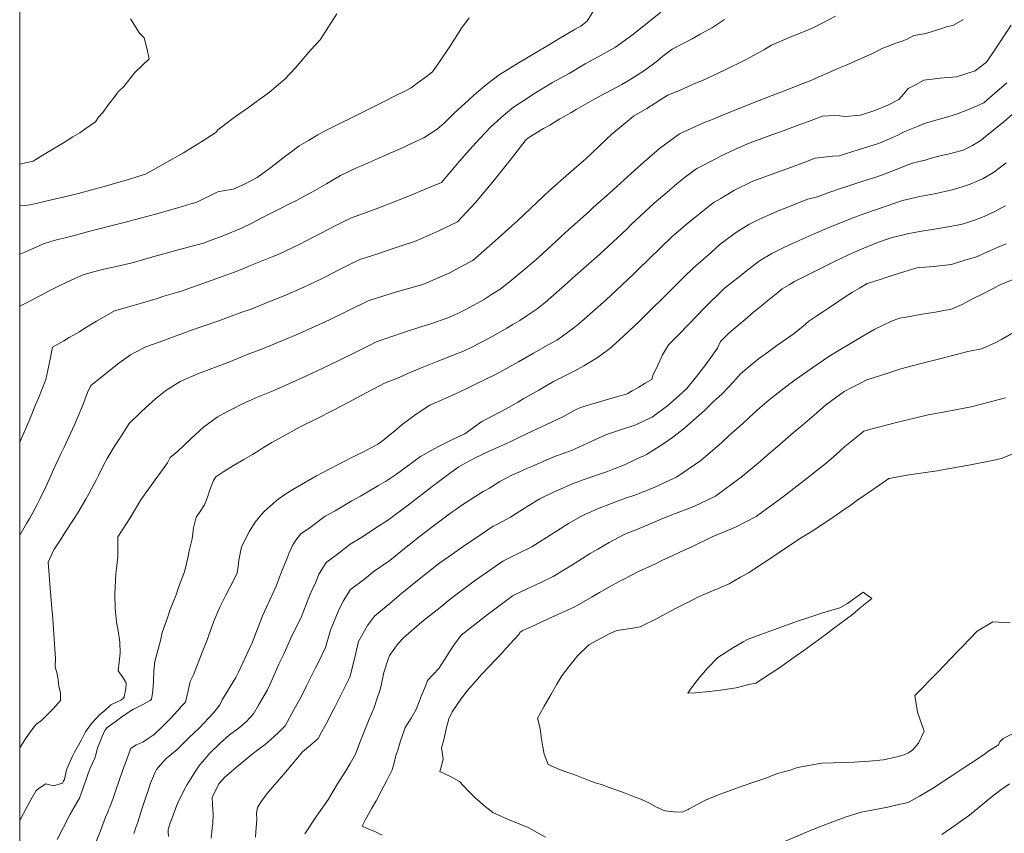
# Model space of a CAD drawing. Header units: inches. Extents: x 11351264 to 11356330, y 6702313 to 6706468.
# Tile 41 of 160: x 11351264 to 11351666, y 6704343 to 6704675. Entities that reach past the tile are written whole.
import ezdxf

# ---------------------------------------------------------------- set-up
doc = ezdxf.new("R2010")
doc.units = ezdxf.units.IN
doc.header["$MEASUREMENT"] = 0
doc.layers.add('Shumate_Contours_clip1', color=7, linetype='Continuous', lineweight=0)
doc.layers.add('Shumate_Parcels_clip1', color=7, linetype='Continuous', lineweight=0)

msp = doc.modelspace()

# ---------------------------------------------------------------- linework, layer by layer
at = {"layer": 'Shumate_Contours_clip1'}
for points, elevation in [([(11351264.41, 6704558.03), (11351267.25, 6704559.38), (11351269.23, 6704560.41), (11351273.73, 6704562.73), (11351276.22, 6704564.12), (11351280.2, 6704566.1), (11351283.35, 6704567.69), (11351286.71, 6704569.11), (11351290.29, 6704570.81), (11351293.06, 6704571.63), (11351298.76, 6704573.16), (11351304.54, 6704574.34), (11351310.3, 6704575.62), (11351318.82, 6704578.08), (11351324.69, 6704579.71), (11351329.14, 6704580.93), (11351339.41, 6704583.69), (11351341.95, 6704584.66), (11351347.78, 6704586.83), (11351354.97, 6704589.8), (11351359.67, 6704592.21), (11351363.22, 6704594), (11351366.76, 6704595.78), (11351370.33, 6704597.59), (11351374.08, 6704599.49), (11351377.46, 6704601.21), (11351380.67, 6704602.85), (11351384.85, 6704605.24), (11351389.61, 6704607.97), (11351392.46, 6704609.64), (11351395.36, 6704611.31), (11351401.92, 6704614.49), (11351403.9, 6704615.34), (11351412.52, 6704619.14), (11351420.97, 6704622.85), (11351423.17, 6704623.9), (11351429.45, 6704626.74), (11351432.14, 6704628.47), (11351434.8, 6704630.29), (11351437.73, 6704632.67), (11351441.65, 6704636.62), (11351444.84, 6704639.58), (11351447.49, 6704642.03), (11351449.85, 6704644.14), (11351454.95, 6704648.52), (11351460.2, 6704652.53), (11351468.27, 6704657.5), (11351470.66, 6704658.91), (11351476.39, 6704662.35), (11351480.97, 6704665.03), (11351484.54, 6704667.15), (11351491.25, 6704671.07), (11351492.43, 6704671.76), (11351493.46, 6704672.37), (11351496.1, 6704674.39), (11351498.45, 6704678.2)], 1414), ([(11351264.41, 6704502.38), (11351264.86, 6704503.36), (11351268.53, 6704511.79), (11351270.87, 6704517.69), (11351272.13, 6704520.42), (11351275.09, 6704528.03), (11351276.73, 6704535.71), (11351277.74, 6704541.27), (11351282.42, 6704543.89), (11351284.58, 6704545.13), (11351288.86, 6704547.52), (11351291.03, 6704548.98), (11351295.78, 6704551.87), (11351303.17, 6704556.02), (11351308.47, 6704557.61), (11351314.16, 6704559.19), (11351320.49, 6704561.17), (11351323.27, 6704562.08), (11351330.92, 6704564.27), (11351334.12, 6704565.43), (11351339.18, 6704567.19), (11351343.05, 6704568.65), (11351347.49, 6704570.21), (11351353.44, 6704572.43), (11351355.88, 6704573.4), (11351358.01, 6704574.31), (11351368.16, 6704578.37), (11351369.87, 6704579.12), (11351375.93, 6704581.99), (11351378.77, 6704583.35), (11351383.92, 6704586.01), (11351387.48, 6704587.81), (11351391.89, 6704590.11), (11351396.22, 6704592.23), (11351399.9, 6704594.02), (11351409.99, 6704597.75), (11351417.73, 6704600.77), (11351425.4, 6704603.83), (11351428.06, 6704604.9), (11351432.93, 6704606.99), (11351436.65, 6704608.47), (11351443.96, 6704617.26), (11351448.04, 6704621.87), (11351450.83, 6704624.9), (11351452.39, 6704626.56), (11351454.73, 6704629), (11351456.81, 6704631.23), (11351460.86, 6704634.98), (11351462.81, 6704636.59), (11351466.01, 6704639.23), (11351471.37, 6704642.69), (11351473.97, 6704644.45), (11351481.9, 6704649.32), (11351488.69, 6704653.09), (11351495.34, 6704656.93), (11351500.52, 6704659.77), (11351504.95, 6704662.22), (11351507.62, 6704663.76), (11351514.64, 6704668.83), (11351521.27, 6704674.15), (11351526.17, 6704678.14)], 1416), ([(11351264.41, 6704598.96), (11351266.39, 6704599.1), (11351268.54, 6704599.34), (11351271.71, 6704600.07), (11351274.01, 6704600.59), (11351277.9, 6704601.5), (11351282.65, 6704602.65), (11351287.86, 6704603.92), (11351294.86, 6704605.77), (11351298.84, 6704606.86), (11351303.47, 6704608.19), (11351308.39, 6704609.65), (11351312.68, 6704611.01), (11351315.75, 6704611.94), (11351323.54, 6704616.25), (11351331.31, 6704620.68), (11351335.24, 6704623.12), (11351338.79, 6704625.21), (11351344.54, 6704628.9), (11351345.32, 6704630), (11351347.44, 6704631.66), (11351352.53, 6704635.52), (11351357.81, 6704639.12), (11351359.46, 6704640.33), (11351362.45, 6704642.56), (11351366.25, 6704645.27), (11351368.28, 6704647.05), (11351372.61, 6704650.66), (11351376.98, 6704655.36), (11351383.34, 6704662.7), (11351387.04, 6704666.8), (11351393.93, 6704677.43)], 1410), ([(11351264.41, 6704377.6), (11351265.62, 6704379.33), (11351267.09, 6704381.6), (11351268.73, 6704384.03), (11351271.04, 6704387.14), (11351273.32, 6704388.76), (11351276.22, 6704391.54), (11351277.92, 6704393.39), (11351281.1, 6704396.89), (11351281.02, 6704399.93), (11351280.38, 6704402.82), (11351280.11, 6704405.24), (11351279.73, 6704407.79), (11351278.92, 6704410.66), (11351278.98, 6704414.03), (11351278.68, 6704419.9), (11351278.52, 6704421.96), (11351277.79, 6704432.11), (11351277.58, 6704434.52), (11351276.76, 6704444.5), (11351276.03, 6704453.47), (11351278.34, 6704458.43), (11351281.07, 6704462.52), (11351283.26, 6704466.02), (11351286.42, 6704470.9), (11351288.11, 6704473.63), (11351291.47, 6704479.16), (11351292.64, 6704481.3), (11351295.83, 6704487.2), (11351296.63, 6704488.86), (11351298.61, 6704492.98), (11351300.14, 6704495.7), (11351303.43, 6704501.17), (11351306.15, 6704505.23), (11351307.26, 6704507.09), (11351309.16, 6704510), (11351313.92, 6704514.67), (11351315.8, 6704516.47), (11351320.02, 6704520.23), (11351324.05, 6704523.5), (11351329.97, 6704527.16), (11351337.43, 6704530.48), (11351349.77, 6704535.17), (11351357.92, 6704538.45), (11351363.32, 6704540.41), (11351374.02, 6704544.86), (11351376.78, 6704545.99), (11351383.73, 6704549.12), (11351390.88, 6704552.43), (11351398.63, 6704556.22), (11351406.63, 6704560.18), (11351410.47, 6704561.42), (11351417.82, 6704563.77), (11351428.98, 6704566.78), (11351440.06, 6704571.63), (11351444.98, 6704574.26), (11351449.45, 6704576.68), (11351457.35, 6704583.61), (11351467.73, 6704592.99), (11351478.29, 6704602.88), (11351480.64, 6704605.07), (11351488.64, 6704612.19), (11351492.63, 6704615.75), (11351495.4, 6704618.06), (11351497.69, 6704620.18), (11351501.46, 6704623.8), (11351506.11, 6704628.23), (11351515.03, 6704635.6), (11351520.39, 6704638.75), (11351523.84, 6704640.92), (11351526.23, 6704642.37), (11351529.04, 6704644.15), (11351534.02, 6704646.17), (11351540.38, 6704649.09), (11351543.13, 6704650.23), (11351552.12, 6704654.41), (11351560.98, 6704658.7), (11351568.55, 6704662.86), (11351571.38, 6704664.58), (11351578.34, 6704667.64), (11351585.31, 6704670.48), (11351588.01, 6704671.53), (11351592.26, 6704673.72), (11351597.51, 6704676.44)], 1420), ([(11351264.41, 6704579.2), (11351266.46, 6704580.09), (11351274.14, 6704583.49), (11351277.55, 6704584.49), (11351280.01, 6704585.16), (11351282.4, 6704585.79), (11351287.24, 6704587.04), (11351292.09, 6704588.3), (11351295.29, 6704589.12), (11351303.29, 6704591.15), (11351306.47, 6704592.01), (11351313.68, 6704593.94), (11351315.74, 6704594.52), (11351321.35, 6704596.04), (11351325, 6704597.1), (11351328.96, 6704598.19), (11351334.24, 6704599.74), (11351336.5, 6704600.37), (11351345.29, 6704604.66), (11351348.21, 6704605.26), (11351351.52, 6704605.75), (11351356.21, 6704607.87), (11351361.39, 6704610.56), (11351366.42, 6704614.24), (11351368.78, 6704616), (11351372.51, 6704619.03), (11351376.01, 6704621.61), (11351378.46, 6704623.42), (11351382.29, 6704625.7), (11351386.11, 6704627.92), (11351388.03, 6704629.05), (11351396.54, 6704633.26), (11351398.57, 6704634.26), (11351405.04, 6704637.49), (11351413.54, 6704641.71), (11351417.44, 6704643.7), (11351421.94, 6704645.99), (11351424.2, 6704647.16), (11351427.12, 6704649.31), (11351430.49, 6704651.85), (11351432.97, 6704653.65), (11351435.78, 6704657.8), (11351440.27, 6704664.41), (11351444.79, 6704671.53), (11351447.92, 6704675.73)], 1412), ([(11351264.41, 6704616), (11351268.63, 6704616.96), (11351268.72, 6704616.97), (11351269.88, 6704617.24), (11351275.56, 6704620.76), (11351279.51, 6704623.01), (11351282.28, 6704624.67), (11351286.14, 6704627.09), (11351288.92, 6704628.75), (11351291.03, 6704630.32), (11351295.33, 6704633.33), (11351296.65, 6704635.2), (11351298.29, 6704637.07), (11351300.63, 6704640.39), (11351303.21, 6704643.59), (11351304.56, 6704645.6), (11351306.94, 6704647.75), (11351311.36, 6704653.38), (11351317.32, 6704659.06), (11351316.26, 6704663.4), (11351315.18, 6704667.58), (11351313.26, 6704669.53), (11351309.66, 6704675.36)], 1408), ([(11351264.41, 6704464.49), (11351267.21, 6704469.25), (11351268.49, 6704471.35), (11351271.52, 6704476.97), (11351272.83, 6704479.38), (11351275.04, 6704484.2), (11351277.08, 6704488.7), (11351278.2, 6704491.22), (11351281.2, 6704497.66), (11351282.51, 6704500.33), (11351286.75, 6704509.46), (11351289.73, 6704516.6), (11351290.57, 6704518.65), (11351292.03, 6704522.67), (11351293.45, 6704525.63), (11351297.96, 6704529.08), (11351300.9, 6704531.59), (11351304.84, 6704534.66), (11351309.63, 6704538.12), (11351311.73, 6704539.26), (11351315.88, 6704541.43), (11351318.16, 6704542.18), (11351321.8, 6704543.42), (11351327.86, 6704545.75), (11351331.64, 6704547.14), (11351333.67, 6704547.91), (11351345.32, 6704551.89), (11351355.17, 6704555.48), (11351358.95, 6704556.81), (11351366.15, 6704559.71), (11351372.45, 6704562.24), (11351380.39, 6704565.76), (11351387.29, 6704569.06), (11351389.26, 6704570.02), (11351395.28, 6704573.08), (11351398.01, 6704574.43), (11351403.28, 6704577.03), (11351410.6, 6704579.34), (11351414.45, 6704580.7), (11351420.99, 6704582.92), (11351425.61, 6704584.45), (11351428.21, 6704585.52), (11351435.54, 6704588.81), (11351440.34, 6704591.09), (11351443.11, 6704592.42), (11351450.5, 6704600.27), (11351457.57, 6704608.82), (11351464.61, 6704617.63), (11351470.76, 6704625.56), (11351471.25, 6704626.1), (11351471.61, 6704626.4), (11351472.23, 6704626.82), (11351478.32, 6704630.52), (11351480.85, 6704631.98), (11351484.95, 6704634.44), (11351489.4, 6704636.98), (11351491.6, 6704638.28), (11351498.24, 6704642.13), (11351503.06, 6704644.73), (11351506.43, 6704646.47), (11351510.19, 6704648.48), (11351513.29, 6704650.3), (11351519.11, 6704653.95), (11351523.22, 6704657.01), (11351524.84, 6704658.19), (11351527.01, 6704660.08), (11351530.78, 6704662.92), (11351538.91, 6704667.14), (11351542.24, 6704669.15), (11351547.3, 6704671.88), (11351552.14, 6704675.06)], 1418), ([(11351264.41, 6704347.87), (11351267.38, 6704353.28), (11351268.96, 6704356.39), (11351270.08, 6704358.29), (11351271.16, 6704360.08), (11351272.71, 6704361.42), (11351275.05, 6704362.93), (11351278.19, 6704362.04), (11351281.91, 6704363.21), (11351282.33, 6704364.11), (11351282.65, 6704364.63), (11351283.17, 6704366.71), (11351283.72, 6704368.96), (11351284.32, 6704370.55), (11351286.1, 6704374.48), (11351286.82, 6704375.75), (11351287.88, 6704377.66), (11351289.64, 6704380.9), (11351291.21, 6704384.08), (11351293.72, 6704387.47), (11351297.17, 6704391.14), (11351299.07, 6704392.71), (11351301.68, 6704395.2), (11351305.74, 6704397.03), (11351306.48, 6704397.63), (11351307.11, 6704398.36), (11351307.73, 6704401.65), (11351307.87, 6704404.12), (11351306.68, 6704406.21), (11351304.56, 6704409.07), (11351305.07, 6704412.59), (11351305.39, 6704416.27), (11351305.31, 6704420.77), (11351304.6, 6704425.36), (11351303.95, 6704429.11), (11351303.44, 6704434.48), (11351303.28, 6704440.39), (11351303.54, 6704445.88), (11351303.67, 6704448.59), (11351303.93, 6704450.77), (11351304.53, 6704455.65), (11351304.44, 6704459.87), (11351304.52, 6704463.81), (11351306.58, 6704466.96), (11351309.52, 6704471.46), (11351313.86, 6704478.89), (11351315.22, 6704480.84), (11351317.66, 6704484.25), (11351319.72, 6704487.01), (11351322.33, 6704490.6), (11351324.73, 6704493.99), (11351325.87, 6704496.14), (11351328.86, 6704498.59), (11351334.44, 6704503.99), (11351339.47, 6704508.52), (11351344.99, 6704512.58), (11351348.93, 6704514.77), (11351351.43, 6704516.01), (11351355.17, 6704517.94), (11351358.05, 6704519.26), (11351361.72, 6704521), (11351367.83, 6704523.45), (11351381.2, 6704529.38), (11351388.12, 6704532.63), (11351394.67, 6704535.82), (11351401.37, 6704539.1), (11351408.12, 6704542.45), (11351409.97, 6704543.37), (11351421.1, 6704547.26), (11351428.21, 6704549.51), (11351432.31, 6704550.75), (11351439.16, 6704553.28), (11351443.25, 6704554.95), (11351446.51, 6704556.56), (11351453.75, 6704560.64), (11351457.07, 6704562.74), (11351460.54, 6704564.98), (11351465.09, 6704568.51), (11351473.26, 6704575.23), (11351476.32, 6704577.97), (11351485.07, 6704585.97), (11351487.44, 6704588.2), (11351496.87, 6704596.7), (11351498.58, 6704598.26), (11351505.23, 6704604.19), (11351511.15, 6704609.58), (11351518.3, 6704616.02), (11351525.61, 6704622.38), (11351533.74, 6704628.37), (11351543.65, 6704632.83), (11351546.22, 6704633.84), (11351553.7, 6704637.02), (11351558.78, 6704639), (11351563.83, 6704641.06), (11351571.22, 6704643.91), (11351573.39, 6704644.7), (11351578.73, 6704646.77), (11351583.83, 6704648.75), (11351587.08, 6704650.02), (11351590.45, 6704651.51), (11351595.42, 6704653.7), (11351598.38, 6704655), (11351601.22, 6704656.21), (11351603.06, 6704657.01), (11351607.74, 6704659.02), (11351610.43, 6704660.24), (11351612.34, 6704661.11), (11351616.85, 6704663.39), (11351619.33, 6704664.3), (11351621.74, 6704665.25), (11351624.67, 6704666.25), (11351626.78, 6704667.11), (11351629.53, 6704668.49), (11351634.31, 6704669.38), (11351637.33, 6704670.35), (11351640.45, 6704671.28), (11351642.83, 6704672.03), (11351645.37, 6704672.61), (11351649.69, 6704675.04)], 1422), ([(11351279.72, 6704340.16), (11351282.23, 6704345.22), (11351285.04, 6704350.42), (11351288.85, 6704357.08), (11351290.39, 6704361.24), (11351290.92, 6704362.83), (11351291.32, 6704363.85), (11351292.41, 6704367.04), (11351293.2, 6704369.25), (11351295.06, 6704373.39), (11351295.5, 6704374.68), (11351296.24, 6704377.55), (11351297.33, 6704380.23), (11351298.13, 6704382.2), (11351299.13, 6704384.61), (11351299.55, 6704385.19), (11351300.12, 6704385.85), (11351303.33, 6704388.22), (11351306.12, 6704390.29), (11351306.38, 6704390.5), (11351306.74, 6704390.66), (11351308.74, 6704391.97), (11351310.84, 6704393.37), (11351311.08, 6704393.49), (11351314.37, 6704395.16), (11351317.68, 6704396.87), (11351318.18, 6704397.35), (11351318.7, 6704400.91), (11351319.03, 6704404.86), (11351319.15, 6704408.93), (11351319.53, 6704412.85), (11351321.88, 6704421.43), (11351322.58, 6704424.74), (11351324.81, 6704430.61), (11351325.81, 6704434.12), (11351328.33, 6704440.11), (11351329.36, 6704443.44), (11351331.66, 6704449.52), (11351332.55, 6704452.83), (11351333.19, 6704455.69), (11351333.56, 6704458.05), (11351334.76, 6704462.9), (11351335.43, 6704467.44), (11351336.49, 6704471.76), (11351337.84, 6704473.67), (11351339.88, 6704476.86), (11351341.12, 6704480.01), (11351342.02, 6704483), (11351343.5, 6704486.84), (11351344.53, 6704488.25), (11351347.75, 6704490.4), (11351351.7, 6704492.95), (11351355.97, 6704495.37), (11351359.4, 6704497.44), (11351361.88, 6704498.96), (11351363.97, 6704500.26), (11351367.34, 6704502.26), (11351371.52, 6704504.66), (11351378.91, 6704508.66), (11351385.25, 6704511.81), (11351385.81, 6704512.06), (11351392.24, 6704515.33), (11351398.76, 6704518.83), (11351405.28, 6704522.34), (11351411.87, 6704525.76), (11351413.33, 6704526.48), (11351418.65, 6704528.6), (11351424.16, 6704531.05), (11351428.73, 6704533), (11351434.87, 6704535.35), (11351441.39, 6704537.93), (11351445.58, 6704539.65), (11351448.97, 6704541.28), (11351456.15, 6704544.88), (11351459.8, 6704546.93), (11351463.26, 6704549.01), (11351465.76, 6704550.52), (11351468.56, 6704552.11), (11351471.64, 6704554.16), (11351475.75, 6704556.96), (11351478.89, 6704559.55), (11351488, 6704567.46), (11351490.07, 6704569.36), (11351501.23, 6704579.27), (11351506.54, 6704584.17), (11351512.38, 6704589.62), (11351513.99, 6704591.2), (11351523.51, 6704600.06), (11351528.6, 6704604.46), (11351532.85, 6704608.13), (11351536.27, 6704610.75), (11351540.89, 6704614.28), (11351548.57, 6704618.22), (11351550.51, 6704619.32), (11351556.38, 6704622.01), (11351561.58, 6704624.31), (11351568.56, 6704626.89), (11351573.42, 6704628.62), (11351576.5, 6704629.69), (11351581.84, 6704631.72), (11351586.46, 6704633.44), (11351592.2, 6704635.62), (11351594.59, 6704635.77), (11351596.93, 6704635.95), (11351601.52, 6704635.49), (11351607.73, 6704636.01), (11351613.49, 6704637.85), (11351618.89, 6704640.08), (11351623.36, 6704642.35), (11351625.45, 6704644.69), (11351627.19, 6704646.88), (11351630.16, 6704648.46), (11351633.53, 6704650.34), (11351640.17, 6704651.12), (11351646.85, 6704651.71), (11351654.45, 6704654.08), (11351659.08, 6704657.62), (11351659.32, 6704657.89), (11351659.45, 6704658.07), (11351662.31, 6704662.32), (11351669.18, 6704672.81)], 1424), ([(11351295.4, 6704338.59), (11351297.39, 6704343.69), (11351299.44, 6704349.2), (11351300.37, 6704351.25), (11351300.72, 6704352.23), (11351301.16, 6704353.34), (11351302.51, 6704357.06), (11351303.35, 6704359.42), (11351305.05, 6704364.21), (11351306.3, 6704367.78), (11351307.65, 6704371.48), (11351308.75, 6704374.42), (11351309.82, 6704377.26), (11351312, 6704378.78), (11351314.62, 6704379.95), (11351316.84, 6704381.44), (11351318.86, 6704382.71), (11351319.06, 6704382.85), (11351319.18, 6704382.93), (11351319.34, 6704383.06), (11351322.48, 6704386.06), (11351325.82, 6704389.45), (11351329.02, 6704392.85), (11351330.53, 6704394.59), (11351332.09, 6704396.26), (11351333.19, 6704400.87), (11351333.98, 6704404.62), (11351335.4, 6704407.44), (11351339.01, 6704416.89), (11351340.75, 6704421.22), (11351343.71, 6704429.35), (11351346.15, 6704435.03), (11351348.55, 6704439.9), (11351351.57, 6704445.6), (11351353.19, 6704449.02), (11351353.62, 6704451.74), (11351353.87, 6704454.3), (11351355.03, 6704459.72), (11351358.23, 6704466.06), (11351360.55, 6704469.71), (11351362.95, 6704472.7), (11351364.35, 6704474.18), (11351367.77, 6704477.27), (11351369.27, 6704478.64), (11351372.65, 6704481.02), (11351375.86, 6704483.03), (11351385.59, 6704488.66), (11351390.8, 6704491.34), (11351395.04, 6704493.56), (11351401.42, 6704496.81), (11351404.46, 6704498.34), (11351406.58, 6704499.44), (11351410.67, 6704501.67), (11351413.12, 6704503.35), (11351415.66, 6704505.57), (11351417.39, 6704506.95), (11351420.62, 6704509.69), (11351426.26, 6704513.86), (11351431.9, 6704517.5), (11351437.23, 6704519.88), (11351443.87, 6704522.87), (11351447.85, 6704524.73), (11351450.76, 6704526.2), (11351458.43, 6704529.89), (11351462, 6704531.86), (11351465.57, 6704533.83), (11351468.11, 6704535.24), (11351474.12, 6704538.78), (11351480.19, 6704542.14), (11351483.69, 6704544.13), (11351486.08, 6704545.76), (11351490.68, 6704549.09), (11351492.66, 6704550.8), (11351503.85, 6704560.56), (11351508.25, 6704564.72), (11351514.97, 6704571.03), (11351516.77, 6704572.82), (11351526.05, 6704581.87), (11351530.72, 6704586.29), (11351537.23, 6704591.95), (11351546.37, 6704599.25), (11351547.92, 6704600.44), (11351550.62, 6704602.01), (11351556.01, 6704605.27), (11351563.79, 6704609.02), (11351571.65, 6704611.97), (11351575.65, 6704613.37), (11351579.58, 6704614.83), (11351584.92, 6704616.86), (11351589.16, 6704618.46), (11351593.92, 6704618.99), (11351596.3, 6704619.21), (11351599.03, 6704619.45), (11351606.75, 6704621.87), (11351610.71, 6704623.05), (11351615.1, 6704624.46), (11351620.5, 6704626.7), (11351622.89, 6704627.81), (11351625.86, 6704629.29), (11351631.26, 6704631.56), (11351634.2, 6704632.71), (11351637.47, 6704633.69), (11351642.36, 6704635.11), (11351646.83, 6704636.45), (11351651.13, 6704638.05), (11351655.34, 6704639.78), (11351658.05, 6704641.04), (11351660.42, 6704643.07), (11351667.46, 6704649.24)], 1426), ([(11351310.98, 6704342.57), (11351311.85, 6704344.97), (11351312.64, 6704347.17), (11351314.34, 6704352.49), (11351315.36, 6704355.84), (11351315.98, 6704357.82), (11351316.8, 6704360.21), (11351317.82, 6704363.1), (11351319.03, 6704365.96), (11351319.71, 6704367.58), (11351319.98, 6704368.23), (11351320.2, 6704368.72), (11351320.96, 6704369.59), (11351324.22, 6704373.2), (11351326.43, 6704374.93), (11351328.76, 6704376.91), (11351330.85, 6704379.09), (11351333.64, 6704381.83), (11351337.66, 6704385.63), (11351343.57, 6704391.83), (11351346.18, 6704395.16), (11351347.04, 6704397.18), (11351352.6, 6704406.28), (11351353.74, 6704408.5), (11351358.26, 6704418.19), (11351359.28, 6704420.53), (11351363.56, 6704431.44), (11351368.26, 6704441.9), (11351369.08, 6704443.58), (11351369.7, 6704445.09), (11351371.35, 6704449.42), (11351373.55, 6704455.06), (11351374.45, 6704457.28), (11351375.92, 6704460.5), (11351377.6, 6704463), (11351379.16, 6704464.98), (11351383, 6704467.64), (11351389.17, 6704472.18), (11351393.23, 6704474.42), (11351399.95, 6704478.52), (11351403.5, 6704480.35), (11351410.84, 6704484.74), (11351413.77, 6704486.36), (11351418.23, 6704489.41), (11351422.91, 6704492.76), (11351427.99, 6704496.64), (11351435.1, 6704500.52), (11351441.1, 6704503.5), (11351446.15, 6704505.88), (11351449.63, 6704508.4), (11351453.15, 6704510.94), (11351460.73, 6704514.8), (11351464.2, 6704516.79), (11351467.85, 6704518.83), (11351470.28, 6704520.22), (11351476.36, 6704523.65), (11351482.36, 6704527.19), (11351488.61, 6704530.31), (11351491.11, 6704531.57), (11351494.75, 6704533.57), (11351500.64, 6704537.2), (11351505.86, 6704541.09), (11351506.49, 6704541.64), (11351509.1, 6704544.08), (11351517.51, 6704551.89), (11351521.03, 6704555.39), (11351528.43, 6704562.74), (11351535.81, 6704570.11), (11351539.36, 6704573.49), (11351546.66, 6704579.92), (11351550.39, 6704583.3), (11351557.08, 6704588.26), (11351562.13, 6704591.32), (11351566.52, 6704593.5), (11351568.89, 6704594.61), (11351574.72, 6704597.17), (11351578.02, 6704598.4), (11351582.59, 6704600.29), (11351586.18, 6704601.68), (11351590.2, 6704602.63), (11351594.78, 6704604.35), (11351599.97, 6704606.12), (11351602.17, 6704606.8), (11351608.3, 6704608.92), (11351614.02, 6704610.73), (11351616.65, 6704611.57), (11351622.23, 6704613.81), (11351627.48, 6704615.83), (11351629.38, 6704616.53), (11351634.09, 6704617.68), (11351636.55, 6704618.42), (11351641.3, 6704619.6), (11351643.45, 6704620.1), (11351645.44, 6704620.57), (11351649.55, 6704621.67), (11351653.43, 6704623.6), (11351657.02, 6704625.84), (11351657.22, 6704625.96), (11351657.32, 6704626.04), (11351657.4, 6704626.11), (11351657.91, 6704626.57), (11351666.32, 6704633.41), (11351672.91, 6704639.08)], 1428), ([(11351325.11, 6704341.41), (11351325.09, 6704343.13), (11351325.02, 6704344.27), (11351325.91, 6704346.88), (11351326.64, 6704349.01), (11351327.74, 6704351.93), (11351328.85, 6704354.83), (11351331.54, 6704360.39), (11351332.81, 6704362.63), (11351334.19, 6704364.73), (11351336.44, 6704368.43), (11351337.84, 6704370.47), (11351339, 6704371.92), (11351340.57, 6704373.68), (11351341.97, 6704375.2), (11351346.26, 6704379.43), (11351350.04, 6704382.88), (11351353.51, 6704385.4), (11351356.86, 6704388.15), (11351359.86, 6704391.48), (11351361.87, 6704394.97), (11351365.53, 6704401.32), (11351366.59, 6704403.33), (11351370.24, 6704411.72), (11351372.13, 6704415.62), (11351374.98, 6704422.04), (11351376.4, 6704424.91), (11351379.39, 6704430.85), (11351382.46, 6704438.97), (11351384.26, 6704443.04), (11351385.2, 6704444.9), (11351386.59, 6704448.54), (11351388, 6704450.79), (11351389.55, 6704453.33), (11351394.18, 6704456.73), (11351399.38, 6704460.73), (11351404.39, 6704463.8), (11351409.79, 6704467.49), (11351414.63, 6704470.39), (11351423.75, 6704477.26), (11351432.85, 6704484.32), (11351440.5, 6704490.11), (11351443.71, 6704492.35), (11351445.61, 6704493.43), (11351450.03, 6704495.84), (11351456.39, 6704498.86), (11351462.59, 6704501.63), (11351465.48, 6704503.03), (11351468.13, 6704504.28), (11351473.69, 6704506.91), (11351479, 6704509.39), (11351486.45, 6704512.9), (11351490.77, 6704515.38), (11351493.33, 6704516.63), (11351496.49, 6704517.51), (11351498.43, 6704518.14), (11351503.51, 6704519.62), (11351508.6, 6704521.12), (11351512.47, 6704522.15), (11351514.53, 6704523.34), (11351517.16, 6704524.92), (11351519.8, 6704526.48), (11351522.44, 6704528.04), (11351523.07, 6704530.02), (11351524.1, 6704532.15), (11351525.79, 6704535.64), (11351526.85, 6704538.07), (11351529.34, 6704542.14), (11351533.6, 6704546.53), (11351541.22, 6704554.5), (11351543.48, 6704556.82), (11351552.15, 6704565.3), (11351554.62, 6704567.31), (11351558.83, 6704570.57), (11351560.52, 6704571.94), (11351566.45, 6704576.53), (11351571.55, 6704579.52), (11351574.55, 6704580.99), (11351576.9, 6704582.21), (11351580.2, 6704583.73), (11351583.9, 6704585.38), (11351588.75, 6704587.55), (11351593.75, 6704589.75), (11351601.56, 6704592.91), (11351605.39, 6704594.31), (11351609.85, 6704596.02), (11351618.18, 6704598.8), (11351624.79, 6704601.12), (11351631.88, 6704602.77), (11351637.85, 6704603.86), (11351645.13, 6704605.52), (11351649.21, 6704606.7), (11351652.49, 6704607.82), (11351655.1, 6704608.92), (11351657.76, 6704610.11), (11351662.02, 6704612.55), (11351667.19, 6704616.5)], 1430), ([(11351342.6, 6704340.68), (11351342.91, 6704343.38), (11351343.31, 6704346.78), (11351343.39, 6704350.24), (11351343.17, 6704354.42), (11351342.98, 6704357.43), (11351344.02, 6704359.51), (11351345.71, 6704362.88), (11351348.25, 6704365.79), (11351349.98, 6704367.12), (11351353.12, 6704369.85), (11351356, 6704372.25), (11351359.29, 6704375.02), (11351362.17, 6704377.1), (11351364.62, 6704378.96), (11351368.25, 6704382.25), (11351369.93, 6704383.73), (11351372.78, 6704386.55), (11351376.47, 6704393.33), (11351379.3, 6704398.47), (11351381.46, 6704402.9), (11351383.38, 6704406.66), (11351385.18, 6704410.24), (11351386.35, 6704412.63), (11351389.31, 6704418.61), (11351391.34, 6704425.64), (11351394.37, 6704433.27), (11351396.46, 6704437.48), (11351399.49, 6704442.19), (11351405.31, 6704446.65), (11351409.15, 6704449.78), (11351415.5, 6704454.11), (11351422.18, 6704459.6), (11351424.6, 6704461.45), (11351426.99, 6704463.37), (11351433.7, 6704468.55), (11351440.83, 6704473.82), (11351442.83, 6704475.26), (11351444.54, 6704476.42), (11351453.7, 6704482.34), (11351456.2, 6704483.7), (11351460.44, 6704486.37), (11351462.71, 6704487.61), (11351465.86, 6704489.16), (11351468.14, 6704490.21), (11351471.72, 6704491.77), (11351473.76, 6704492.64), (11351479.33, 6704495.13), (11351483.19, 6704496.66), (11351486.29, 6704497.85), (11351489.99, 6704499.19), (11351492.71, 6704500.4), (11351496.19, 6704501.97), (11351498.34, 6704502.95), (11351503.93, 6704505.53), (11351509.23, 6704507.28), (11351515.91, 6704509.46), (11351519.68, 6704511.32), (11351522.66, 6704512.7), (11351529.02, 6704517.46), (11351533.5, 6704521.34), (11351536.82, 6704524.39), (11351540.71, 6704529.3), (11351544.6, 6704534.2), (11351547.32, 6704538), (11351549.34, 6704540.8), (11351550.6, 6704543.49), (11351553.94, 6704546.95), (11351558.3, 6704550.68), (11351560.59, 6704552.55), (11351564.05, 6704555.5), (11351567.25, 6704558.08), (11351569.84, 6704560.27), (11351573.91, 6704563.54), (11351575.66, 6704565), (11351578.57, 6704566.72), (11351580.74, 6704568.02), (11351582.61, 6704568.98), (11351586.75, 6704571.09), (11351589.71, 6704572.5), (11351593.21, 6704574.28), (11351596.82, 6704576.03), (11351599.66, 6704577.48), (11351602.51, 6704578.78), (11351604.34, 6704579.62), (11351609.04, 6704581.74), (11351613.92, 6704583.7), (11351617.81, 6704585.05), (11351619.75, 6704585.7), (11351620.24, 6704585.87), (11351627.37, 6704587.64), (11351634.2, 6704588.83), (11351636.24, 6704589.15), (11351642.04, 6704590.07), (11351647.2, 6704591.1), (11351648.51, 6704591.3), (11351649.14, 6704591.47), (11351651.02, 6704592.05), (11351654.68, 6704593.26), (11351658.17, 6704594.64), (11351662.58, 6704596.65), (11351664.98, 6704597.95), (11351666.89, 6704598.97)], 1432), ([(11351360.64, 6704341.14), (11351360.78, 6704343.36), (11351361.26, 6704348.1), (11351361.14, 6704350.93), (11351361.55, 6704353.23), (11351362.91, 6704355.35), (11351365.34, 6704358.76), (11351367.73, 6704361.59), (11351370.41, 6704364.58), (11351372.29, 6704366.81), (11351375.17, 6704370.28), (11351379.87, 6704375.98), (11351383.1, 6704378.7), (11351386.21, 6704381.42), (11351387.79, 6704384.21), (11351390.15, 6704388.66), (11351391.56, 6704391.4), (11351393.21, 6704394.52), (11351396.19, 6704400.49), (11351399.15, 6704406.47), (11351401.07, 6704413.95), (11351402.77, 6704421.07), (11351406.42, 6704427.49), (11351409.21, 6704431.29), (11351416.41, 6704437.16), (11351420.46, 6704440.75), (11351425.49, 6704444.82), (11351430.72, 6704449.07), (11351435.36, 6704452.67), (11351440.79, 6704456.56), (11351446.47, 6704460.55), (11351450.79, 6704463.38), (11351457.68, 6704468.07), (11351459.55, 6704469), (11351464.77, 6704471.78), (11351467.05, 6704473.23), (11351472.32, 6704476.52), (11351476.77, 6704479.32), (11351478.98, 6704480.4), (11351482.4, 6704482.02), (11351484.49, 6704482.93), (11351490.06, 6704485.41), (11351494.05, 6704486.88), (11351497.17, 6704488), (11351501.15, 6704489.32), (11351504.42, 6704490.46), (11351507.09, 6704491.5), (11351511.34, 6704493.22), (11351515.61, 6704495.17), (11351517.55, 6704496.12), (11351519.27, 6704496.84), (11351520.33, 6704497.36), (11351526.93, 6704501.55), (11351530.92, 6704504.35), (11351535.94, 6704508.3), (11351541.83, 6704513.46), (11351543.83, 6704515.22), (11351547.6, 6704518.87), (11351551.24, 6704522.22), (11351555.8, 6704527.02), (11351558.72, 6704530.36), (11351561.35, 6704532.51), (11351566.02, 6704536.44), (11351570.21, 6704539.47), (11351573.51, 6704541.98), (11351580.14, 6704546.54), (11351584.12, 6704549.66), (11351586.59, 6704551.86), (11351589.84, 6704554), (11351592.52, 6704555.79), (11351595.45, 6704557.74), (11351598.39, 6704559.78), (11351600.97, 6704561.47), (11351604.36, 6704563.65), (11351607.23, 6704565.35), (11351610.4, 6704567.21), (11351615.72, 6704568.9), (11351621.03, 6704570.59), (11351625.41, 6704571.97), (11351630.73, 6704573.65), (11351631.83, 6704573.79), (11351633.96, 6704573.91), (11351637.55, 6704574.19), (11351641.17, 6704574.53), (11351644.84, 6704574.94), (11351649.93, 6704576.62), (11351655.05, 6704578.12), (11351659.23, 6704579.99), (11351663.28, 6704581.8), (11351667.21, 6704583.4)], 1434), ([(11351380.81, 6704342.51), (11351385.53, 6704349.64), (11351390.44, 6704356.66), (11351392.35, 6704359.85), (11351394.23, 6704362.88), (11351397.53, 6704368.2), (11351399.34, 6704371.12), (11351401.48, 6704375.03), (11351403.34, 6704379.79), (11351404.15, 6704381.86), (11351405.18, 6704384.56), (11351407.09, 6704389.3), (11351408.96, 6704393.64), (11351409.19, 6704394.08), (11351410.54, 6704398.21), (11351411.44, 6704400.84), (11351412.06, 6704403.71), (11351413.11, 6704408.31), (11351414.74, 6704413.38), (11351415.45, 6704415.35), (11351418.98, 6704420.2), (11351421.12, 6704422.5), (11351428.64, 6704429.04), (11351436.71, 6704435.51), (11351439.5, 6704437.8), (11351442.43, 6704440.05), (11351450.51, 6704446.02), (11351457.22, 6704450.71), (11351461.62, 6704453.88), (11351467.4, 6704456.73), (11351473.44, 6704459.72), (11351481, 6704464.44), (11351483.55, 6704466.1), (11351488.54, 6704469.2), (11351493.48, 6704472.1), (11351495.44, 6704473.02), (11351500.98, 6704475.54), (11351504.89, 6704477), (11351508.03, 6704478.17), (11351511.77, 6704479.54), (11351515.2, 6704480.7), (11351517.96, 6704481.78), (11351523.76, 6704484.06), (11351529.84, 6704486.92), (11351532.61, 6704488.2), (11351542.55, 6704495.01), (11351544.44, 6704496.58), (11351551.27, 6704502.42), (11351554.26, 6704505.26), (11351559.63, 6704510.02), (11351564.02, 6704514.18), (11351566.64, 6704516.51), (11351570.36, 6704519.79), (11351578.94, 6704526.41), (11351581.37, 6704528.12), (11351588.28, 6704532.96), (11351594.73, 6704537.48), (11351599.25, 6704540.12), (11351602.87, 6704542.32), (11351607.63, 6704545.22), (11351613.58, 6704548.63), (11351620.37, 6704551.9), (11351623.64, 6704553.02), (11351627.06, 6704553.69), (11351632, 6704554.59), (11351635.52, 6704555.09), (11351638.33, 6704555.52), (11351642.44, 6704556.31), (11351644.49, 6704556.68), (11351649.18, 6704558.63), (11351653.43, 6704560.94), (11351658.2, 6704563.36), (11351665, 6704566.85), (11351669.56, 6704568.8)], 1436), ([(11351412.46, 6704341.95), (11351409.34, 6704343.36), (11351407.01, 6704344.4), (11351404.18, 6704345.57), (11351405.49, 6704347.99), (11351408.17, 6704352.91), (11351409.9, 6704355.93), (11351412.05, 6704359.84), (11351414.29, 6704364.18), (11351416.45, 6704368.65), (11351417.31, 6704371.51), (11351418.04, 6704374.4), (11351418.79, 6704376.65), (11351419.94, 6704380.43), (11351421.12, 6704383.83), (11351421.83, 6704385.83), (11351424.26, 6704389.74), (11351426.24, 6704393.25), (11351427.6, 6704396.78), (11351428.49, 6704398.97), (11351430.12, 6704402.77), (11351430.85, 6704405.14), (11351435.47, 6704410), (11351437.96, 6704413.76), (11351440.08, 6704417.01), (11351441.69, 6704419.57), (11351444.59, 6704423.56), (11351454.58, 6704431.41), (11351463.79, 6704438.31), (11351465.58, 6704439.68), (11351471.94, 6704442.68), (11351477.2, 6704445.13), (11351482.21, 6704447.51), (11351486.77, 6704450.31), (11351489.84, 6704452.14), (11351497.37, 6704456.91), (11351500.48, 6704458.79), (11351505.08, 6704461.43), (11351510.98, 6704464.55), (11351512.4, 6704465.2), (11351515.64, 6704466.55), (11351520.58, 6704468.58), (11351526.37, 6704471.03), (11351530.02, 6704472.43), (11351532.81, 6704473.56), (11351539.66, 6704476.17), (11351548.47, 6704480.34), (11351559.58, 6704488.6), (11351566.91, 6704494.67), (11351569.5, 6704497.01), (11351574.79, 6704501.5), (11351579.3, 6704505.4), (11351581.06, 6704506.93), (11351584.06, 6704509.4), (11351585.86, 6704511.01), (11351588.76, 6704513.46), (11351593.38, 6704517.58), (11351600.99, 6704523.16), (11351603.67, 6704524.47), (11351607.66, 6704526.53), (11351610.32, 6704527.94), (11351619.29, 6704530.74), (11351624.12, 6704532.37), (11351635.03, 6704535.2), (11351637.35, 6704535.78), (11351646.41, 6704538.07), (11351651.51, 6704539.41), (11351657.14, 6704540.6), (11351659.92, 6704541.82), (11351662.96, 6704543.14), (11351665.03, 6704544.2), (11351671.05, 6704547.76)], 1438), ([(11351479.11, 6704341.15), (11351471.99, 6704345), (11351464.31, 6704348.17), (11351462.41, 6704348.99), (11351457.62, 6704351.12), (11351453.8, 6704354.11), (11351452.1, 6704355.67), (11351450.53, 6704356.96), (11351447.34, 6704360.15), (11351443.97, 6704363.76), (11351440.35, 6704365.8), (11351435.94, 6704367.89), (11351436.71, 6704370.72), (11351437.29, 6704373.03), (11351436.66, 6704377.61), (11351437.72, 6704381.43), (11351438.52, 6704385.31), (11351439.56, 6704389.44), (11351440.95, 6704392.24), (11351444.54, 6704397.49), (11351447.07, 6704400.82), (11351453.11, 6704407.6), (11351461.5, 6704416.54), (11351462.84, 6704418.2), (11351468.27, 6704424.06), (11351468.67, 6704424.64), (11351469.57, 6704425.34), (11351474.79, 6704427.72), (11351480.21, 6704430.21), (11351485.64, 6704432.71), (11351491.05, 6704435.22), (11351498.13, 6704439.24), (11351501.15, 6704441.09), (11351505.24, 6704443.31), (11351509.2, 6704445.51), (11351511.13, 6704446.53), (11351517.05, 6704449.6), (11351523.7, 6704452.64), (11351526.86, 6704454.22), (11351530.24, 6704455.73), (11351534.46, 6704457.78), (11351538.88, 6704459.74), (11351547.18, 6704463.79), (11351556.64, 6704467.76), (11351565.07, 6704472.11), (11351567.7, 6704474.03), (11351575.11, 6704479.43), (11351577.33, 6704481.12), (11351580.53, 6704483.52), (11351585.9, 6704487.73), (11351591.27, 6704491.97), (11351593.06, 6704493.33), (11351595.58, 6704495.5), (11351597.82, 6704497.33), (11351601.34, 6704500.66), (11351605.33, 6704503.96), (11351609.02, 6704506.91), (11351611.31, 6704507.55), (11351621.84, 6704510.27), (11351635.28, 6704513.62), (11351638.5, 6704514.13), (11351645.8, 6704515.56), (11351652.89, 6704516.81), (11351656.61, 6704517.77), (11351666.83, 6704520.59)], 1440), ([(11351668.8, 6704428.62), (11351661.76, 6704429.01), (11351655.3, 6704425.2), (11351649.32, 6704419.01), (11351647.26, 6704416.9), (11351639.26, 6704408.49), (11351629.94, 6704399.01), (11351630.93, 6704392.21), (11351633.69, 6704384.43), (11351631.31, 6704379.49), (11351629.05, 6704376.7), (11351627.23, 6704375.56), (11351625.53, 6704374.73), (11351622.51, 6704373.92), (11351617.04, 6704372.62), (11351611.22, 6704372.07), (11351605.15, 6704371.78), (11351601.49, 6704371.6), (11351591.9, 6704371.26), (11351582.03, 6704369.53), (11351579.01, 6704368.43), (11351576.41, 6704367.72), (11351574.35, 6704367.16), (11351571.97, 6704366.45), (11351569.41, 6704365.28), (11351565.02, 6704363.85), (11351558.14, 6704361.5), (11351552.24, 6704359.32), (11351549.94, 6704358.45), (11351544.39, 6704356.26), (11351540.98, 6704354.48), (11351537.79, 6704352.67), (11351537.45, 6704352.47), (11351537.29, 6704352.39), (11351534.83, 6704351.3), (11351531.67, 6704351.43), (11351527.87, 6704351.89), (11351524.35, 6704353.32), (11351521.55, 6704354.91), (11351518.01, 6704356.54), (11351515.02, 6704357.74), (11351511.64, 6704359.05), (11351508.22, 6704360.23), (11351505.09, 6704361.4), (11351501.89, 6704362.53), (11351499.91, 6704363.16), (11351497.12, 6704364.15), (11351495.12, 6704364.91), (11351491.01, 6704366.53), (11351487.42, 6704367.72), (11351484.86, 6704368.78), (11351480.22, 6704370.77), (11351478.56, 6704374.96), (11351478.03, 6704378.01), (11351477.32, 6704382.09), (11351476.99, 6704384.51), (11351476.6, 6704386.5), (11351475.85, 6704389.66), (11351477.05, 6704391.87), (11351478.6, 6704394.58), (11351481.35, 6704399.5), (11351483.7, 6704403.53), (11351485.81, 6704406.97), (11351488.51, 6704410.53), (11351490.63, 6704413.3), (11351492.14, 6704415.19), (11351496.83, 6704419.66), (11351499.98, 6704421.47), (11351505.34, 6704424.23), (11351508.24, 6704425.49), (11351513.94, 6704426.33), (11351517.8, 6704427.04), (11351524.35, 6704430.27), (11351526.6, 6704431.5), (11351532.19, 6704434.46), (11351538.38, 6704437.63), (11351541.8, 6704439.39), (11351547.31, 6704441.67), (11351549.61, 6704442.72), (11351554.1, 6704444.63), (11351558.68, 6704447.33), (11351561.98, 6704449), (11351568.4, 6704453.24), (11351571.94, 6704455.55), (11351576.27, 6704458.53), (11351583.47, 6704463.41), (11351587.91, 6704466.1), (11351591.03, 6704468.16), (11351594.44, 6704470.46), (11351596.77, 6704471.95), (11351600.01, 6704474.22), (11351603.89, 6704476.84), (11351606.21, 6704478.58), (11351609.58, 6704480.98), (11351613.02, 6704483.2), (11351615.58, 6704485.07), (11351619.22, 6704487.59), (11351627.53, 6704489.03), (11351639.02, 6704490.77), (11351644.88, 6704491.82), (11351651.99, 6704492.98), (11351661.63, 6704494.92), (11351665.07, 6704495.72), (11351669.55, 6704497.51)], 1442), ([(11351671.37, 6704384.13), (11351665.93, 6704381.34), (11351664.55, 6704379.97), (11351664.08, 6704378.74), (11351660.13, 6704376.32), (11351658.33, 6704374.93), (11351655.26, 6704372.99), (11351652.59, 6704371.13), (11351650.34, 6704369.68), (11351645.42, 6704366.37), (11351637.04, 6704361), (11351631.72, 6704357.83), (11351627.12, 6704355.31), (11351622.07, 6704354.16), (11351618.82, 6704353.32), (11351613.85, 6704352.35), (11351607.91, 6704351.31), (11351601.5, 6704349.25), (11351590.27, 6704345.05), (11351586.65, 6704343.54), (11351572.19, 6704337.4)], 1440), ([(11351668.53, 6704362.85), (11351665.01, 6704360.4), (11351663.25, 6704359.09), (11351661.6, 6704357.9), (11351652.21, 6704350.09), (11351648.58, 6704347.51), (11351646.56, 6704346.08), (11351640.89, 6704342.18)], 1438)]:
    msp.add_lwpolyline(points, dxfattribs=dict(at, elevation=elevation))
at = {"layer": 'Shumate_Contours_clip1', "elevation": 1444}
msp.add_lwpolyline([(11351537.14, 6704399.92), (11351538.28, 6704401.58), (11351541.81, 6704406.23), (11351545.29, 6704410.18), (11351549.48, 6704414.44), (11351555.87, 6704418.56), (11351559.83, 6704420.84), (11351561.86, 6704421.96), (11351572.11, 6704425.81), (11351582.42, 6704429.49), (11351585.34, 6704430.38), (11351592.73, 6704432.92), (11351599.22, 6704434.82), (11351602.38, 6704436.59), (11351608.79, 6704441.17), (11351612.26, 6704438.64), (11351607.55, 6704434.79), (11351604.38, 6704432.08), (11351596.71, 6704426.36), (11351594.22, 6704424.39), (11351590.55, 6704421.69), (11351584.55, 6704417.31), (11351581.46, 6704415.22), (11351574.82, 6704410.43), (11351567.63, 6704405.77), (11351564.99, 6704403.96), (11351562.16, 6704403.4), (11351556.93, 6704402.12), (11351550.57, 6704401.09), (11351545.92, 6704400.61), (11351540.39, 6704400.03)], close=True, dxfattribs=at)
at = {"layer": 'Shumate_Parcels_clip1'}
msp.add_lwpolyline([(11351264.41, 6703250.15), (11351264.41, 6705530.13), (11351269, 6705526), (11351364, 6705439), (11351433, 6705420), (11351462, 6705342.5), (11351504, 6705230.5), (11351551, 6705103.5), (11351600, 6704972.5), (11351655, 6704826), (11351922.09, 6704924.2), (11351929.74, 6704905.37), (11351937, 6704887.5), (11351967.25, 6704814.04), (11351967.56, 6704811.12), (11352007.38, 6704716.25), (11352075.59, 6704553.74), (11352075.68, 6704553.81), (11352325, 6703959.5)], dxfattribs=at)

doc.saveas('drawing.dxf')
